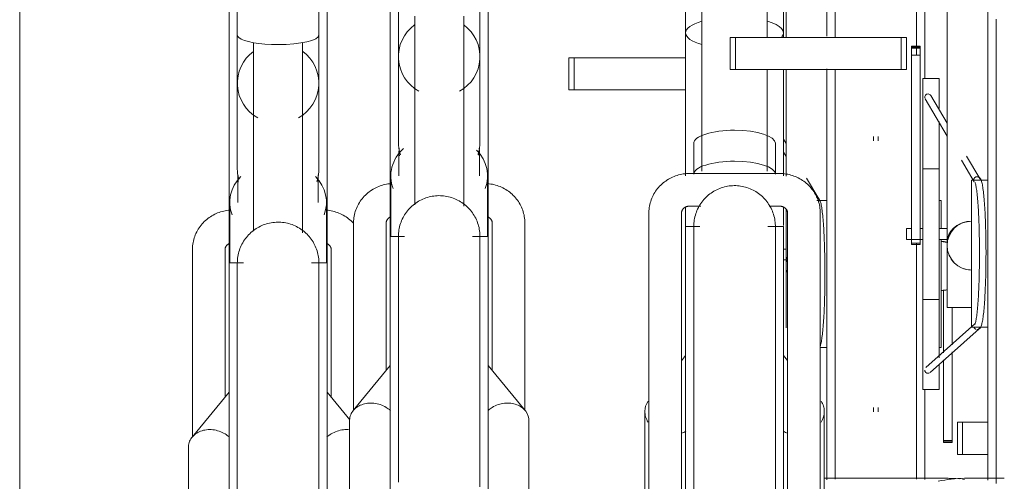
# Model space of a CAD drawing. Extents: x 50445 to 145605, y -10968 to 41989.
# Tile 170 of 256: x 91482 to 92086, y -128 to 155. Entities that reach past the tile are written whole.
import ezdxf

# ---------------------------------------------------------------- set-up
doc = ezdxf.new("R2010")
doc.units = 0
doc.header["$LTSCALE"] = 414.30304
doc.header["$MEASUREMENT"] = 0
doc.layers.add('A-EQPM', color=6, linetype='CONTINUOUS', lineweight=18)
doc.layers.add('A-GENM', color=6, linetype='CONTINUOUS', lineweight=18)

# ---------------------------------------------------------------- blocks, each defined once
blk = doc.blocks.new('42_KA leemstuc betonkolomafwerking - Type-V76-plotview doorsnede C C  -  1 op 100')
at = {"layer": 'A-GENM'}
blk.add_line((10302.73, -332.7), (10302.73, -1439.85), dxfattribs=at)
blk = doc.blocks.new('97_KA_gestapelde fietsenstalling 8 fietsen 1600x1900 - Type-V115-plotview doorsnede C C  -  1 op 100')
at = {"layer": 'A-EQPM'}
for p, q in [((10797.4, -522.03), (10797.4, -362.96)), ((10857.4, -362.96), (10857.4, -547.88)), ((10431.1, -450.21), (10431.1, -660.96)), ((10491.1, -660.96), (10491.1, -450.21)), ((10772.4, -476.2), (10772.4, -522.73)), ((10436.1, -501.83), (10436.1, -521.26)), ((10486.1, -521.26), (10486.1, -501.83)), ((10436.1, -521.26), (10436.1, -550.82)), ((10486.1, -550.82), (10486.1, -521.26)), ((10446.1, -525.94), (10446.1, -641.5)), ((10476.1, -642.41), (10476.1, -525.94)), ((10639.37, -535.23), (10642.59, -535.23)), ((10639.37, -554.93), (10639.37, -535.23)), ((10642.59, -535.23), (10710.83, -535.23)), ((10642.59, -554.93), (10642.59, -535.23)), ((10772.4, -542.43), (10772.4, -607.85)), ((10797.4, -667.77), (10797.4, -542.06)), ((10436.1, -550.82), (10436.1, -602.8)), ((10486.1, -602.8), (10486.1, -550.82)), ((10642.59, -554.93), (10639.37, -554.93)), ((10710.83, -554.93), (10642.59, -554.93)), ((10772.4, -587.84), (10770.83, -585.19)), ((10825.9, -583.4), (10825.9, -586.13)), ((10828.9, -586.03), (10828.9, -583.4)), ((10436.1, -595.29), (10436.1, -602.8)), ((10486.1, -602.8), (10486.1, -595.29)), ((10770.83, -593.04), (10772.4, -595.68)), ((10436.45, -608.69), (10436.45, -623.86)), ((10485.75, -623.86), (10485.75, -608.69)), ((10792.41, -621.62), (10784.9, -608.94)), ((10431.45, -623.86), (10431.45, -660.96)), ((10490.75, -661), (10490.75, -623.86)), ((10797.4, -622.77), (10791.2, -622.77)), ((10867.4, -622.77), (10866.13, -622.77)), ((10867.4, -622.77), (10867.4, -639.8)), ((10772.4, -628.16), (10772.4, -660.68)), ((10867.4, -646.39), (10867.4, -667.77)), ((10408.6, -652.68), (10408.6, -767.58)), ((10428.6, -743.11), (10428.6, -652.68)), ((10493.6, -652.68), (10493.6, -743.11)), ((10772.4, -652.42), (10770.83, -652.42)), ((10439.84, -660.96), (10431.1, -660.96)), ((10431.1, -816.31), (10431.1, -660.96)), ((10491.1, -660.96), (10481.47, -660.96)), ((10491.1, -660.96), (10491.1, -841.97)), ((10770.83, -659.12), (10772.4, -659.12)), ((10772.4, -700.77), (10772.4, -660.73)), ((10797.4, -793.75), (10797.4, -667.77)), ((10867.4, -667.77), (10867.4, -712.77)), ((10868.98, -715.91), (10868.98, -677.35)), ((10874.19, -688.22), (10874.19, -711.08)), ((10793.24, -712.77), (10797.4, -712.77)), ((10866.13, -712.77), (10867.4, -712.77)), ((10874.19, -715.32), (10874.19, -769.67)), ((10868.98, -769.67), (10868.98, -720.25)), ((10431.1, -740.04), (10408.46, -767.62)), ((10504.99, -756.95), (10491.1, -740.04)), ((10857.4, -738.77), (10857.4, -793.7)), ((10825.9, -749.41), (10825.9, -752.14)), ((10828.9, -752.14), (10828.9, -749.51)), ((10877.4, -758.5), (10880.62, -758.5)), ((10877.4, -758.5), (10877.4, -778.2)), ((10880.62, -758.5), (10896.13, -758.5)), ((10880.62, -778.2), (10880.62, -758.5)), ((10868.98, -770.98), (10868.98, -769.67)), ((10874.19, -769.67), (10868.98, -769.67)), ((10868.98, -770.21), (10874.19, -770.21)), ((10868.98, -770.68), (10868.98, -770.98)), ((10868.98, -770.98), (10874.19, -770.98)), ((10874.19, -769.67), (10874.19, -770.98)), ((10874.19, -770.98), (10874.19, -770.68)), ((10406.1, -774.2), (10406.1, -816.98)), ((10880.62, -778.2), (10877.4, -778.2)), ((10896.13, -778.2), (10880.62, -778.2)), ((10871.79, -792.88), (10795.83, -792.88)), ((10881.74, -793.58), (10880.47, -793.41))]:
    blk.add_line(p, q, dxfattribs=at)
at = {"layer": 'A-EQPM', "flags": 128}
for points in [[(10802.4, -503.08), (10802.4, -513.47), (10802.4, -522.73)], [(10852.4, -533.65), (10852.4, -527.02), (10852.4, -516.32), (10852.4, -505.86)], [(10802.4, -542.43), (10802.4, -546.05), (10802.4, -557.32), (10802.4, -568.77), (10802.4, -580.38), (10802.4, -592.12), (10802.4, -603.99), (10802.4, -615.96), (10802.4, -628.01), (10802.4, -640.13), (10802.4, -652.29), (10802.4, -664.48), (10802.4, -667.77)], [(10793.26, -712.08), (10793.44, -711.57), (10793.6, -711.03), (10793.75, -710.43), (10793.89, -709.78), (10794.03, -709.08), (10794.17, -708.31), (10794.3, -707.48), (10794.42, -706.6), (10794.55, -705.65), (10794.67, -704.65), (10794.78, -703.59), (10794.9, -702.48), (10795.01, -701.31), (10795.11, -700.08), (10795.21, -698.81), (10795.31, -697.49), (10795.4, -696.12), (10795.49, -694.71), (10795.57, -693.25), (10795.65, -691.75), (10795.73, -690.22), (10795.79, -688.65), (10795.86, -687.04), (10795.92, -685.41), (10795.97, -683.74), (10796.02, -682.05), (10796.06, -680.34), (10796.1, -678.61), (10796.13, -676.85), (10796.16, -675.09), (10796.18, -673.31), (10796.2, -671.52), (10796.21, -669.73), (10796.21, -667.93), (10796.21, -666.13), (10796.2, -664.34), (10796.19, -662.55), (10796.17, -660.76), (10796.15, -658.99), (10796.12, -657.23), (10796.08, -655.49), (10796.04, -653.76), (10796, -652.06), (10795.95, -650.38), (10795.89, -648.73), (10795.83, -647.11), (10795.76, -645.52), (10795.69, -643.96), (10795.62, -642.45), (10795.53, -640.97), (10795.45, -639.53), (10795.36, -638.14), (10795.26, -636.79), (10795.17, -635.49), (10795.06, -634.24), (10794.96, -633.04), (10794.85, -631.9), (10794.73, -630.81), (10794.61, -629.78), (10794.49, -628.8), (10794.37, -627.88), (10794.24, -627.02), (10794.1, -626.22), (10793.97, -625.48), (10793.83, -624.8), (10793.68, -624.18), (10793.52, -623.61), (10793.36, -623.08), (10793.17, -622.6), (10792.94, -622.13), (10792.64, -621.66), (10792.15, -621.16), (10791.3, -620.73), (10790.78, -620.65)], [(10430.67, -628.66), (10429.7, -628.79), (10428.74, -628.96), (10427.78, -629.16), (10426.83, -629.4), (10425.89, -629.67), (10424.96, -629.98), (10424.05, -630.33), (10423.15, -630.71), (10422.26, -631.13), (10421.39, -631.58), (10420.53, -632.06), (10419.7, -632.58), (10418.89, -633.12), (10418.1, -633.71), (10417.33, -634.32), (10416.58, -634.96), (10415.87, -635.63), (10415.17, -636.33), (10414.51, -637.06), (10413.88, -637.81), (10413.28, -638.59), (10412.71, -639.4), (10412.17, -640.22), (10411.67, -641.07), (10411.2, -641.94), (10410.77, -642.83), (10410.37, -643.74), (10410.02, -644.66), (10409.7, -645.59), (10409.42, -646.54), (10409.18, -647.5), (10408.98, -648.47), (10408.83, -649.45), (10408.71, -650.43), (10408.64, -651.42), (10408.6, -652.41), (10408.6, -652.68)], [(10507.21, -636.53), (10506.53, -635.82), (10505.82, -635.14), (10505.08, -634.49), (10504.32, -633.87), (10503.53, -633.28), (10502.72, -632.72), (10501.9, -632.2), (10501.05, -631.7), (10500.18, -631.24), (10499.3, -630.82), (10498.4, -630.43), (10497.49, -630.07), (10496.56, -629.75), (10495.63, -629.47), (10494.68, -629.22), (10493.72, -629.01), (10492.76, -628.83), (10491.79, -628.69), (10490.82, -628.59)], [(10436.1, -660.96), (10436.12, -659.96), (10436.18, -658.96), (10436.28, -657.97), (10436.42, -656.98), (10436.6, -655.99), (10436.82, -655.02), (10437.08, -654.05), (10437.37, -653.1), (10437.7, -652.15), (10438.08, -651.23), (10438.48, -650.31), (10438.93, -649.42), (10439.41, -648.54), (10439.92, -647.68), (10440.47, -646.85), (10441.05, -646.03), (10441.66, -645.24), (10442.31, -644.48), (10442.98, -643.74), (10443.68, -643.03), (10444.42, -642.35), (10445.17, -641.69), (10445.96, -641.07), (10446.76, -640.48), (10447.59, -639.92), (10448.45, -639.4), (10449.32, -638.91), (10450.21, -638.46), (10451.12, -638.04), (10452.04, -637.66), (10452.98, -637.32), (10453.93, -637.01), (10454.9, -636.74), (10455.87, -636.51), (10456.85, -636.33), (10457.84, -636.17), (10458.83, -636.06), (10459.83, -635.99), (10460.83, -635.96), (10461.83, -635.97), (10462.83, -636.02), (10463.83, -636.11), (10464.82, -636.24), (10465.8, -636.41), (10466.78, -636.62), (10467.75, -636.86), (10468.71, -637.15), (10469.66, -637.47), (10470.59, -637.83), (10471.51, -638.23), (10472.41, -638.66), (10473.29, -639.13), (10474.15, -639.64), (10474.99, -640.18), (10475.81, -640.75), (10476.61, -641.35), (10477.38, -641.99), (10478.13, -642.66), (10478.85, -643.35), (10479.54, -644.07), (10480.2, -644.83), (10480.83, -645.6), (10481.43, -646.4), (10481.99, -647.23), (10482.52, -648.07), (10483.02, -648.94), (10483.49, -649.83), (10483.91, -650.73), (10484.3, -651.65), (10484.66, -652.59), (10484.97, -653.54), (10485.25, -654.5), (10485.49, -655.47), (10485.69, -656.45), (10485.85, -657.43), (10485.97, -658.43), (10486.05, -659.42), (10486.1, -660.42), (10486.1, -660.96)], [(10428.6, -652.68), (10428.6, -652.53), (10428.61, -652.39), (10428.63, -652.25), (10428.65, -652.1), (10428.68, -651.96), (10428.71, -651.81), (10428.75, -651.67), (10428.8, -651.52), (10428.85, -651.38), (10428.91, -651.24), (10428.98, -651.09), (10429.06, -650.95), (10429.14, -650.81), (10429.23, -650.67), (10429.32, -650.53), (10429.43, -650.39), (10429.54, -650.26), (10429.66, -650.13), (10429.78, -650), (10429.91, -649.87), (10430.06, -649.75), (10430.2, -649.63), (10430.36, -649.51), (10430.52, -649.4), (10430.69, -649.29), (10430.86, -649.19), (10431.04, -649.09)], [(10491.11, -649.07), (10491.29, -649.16), (10491.47, -649.26), (10491.64, -649.37), (10491.8, -649.48), (10491.96, -649.59), (10492.11, -649.71), (10492.25, -649.84), (10492.39, -649.96), (10492.51, -650.09), (10492.63, -650.22), (10492.75, -650.36), (10492.85, -650.49), (10492.95, -650.63), (10493.04, -650.77), (10493.13, -650.91), (10493.2, -651.06), (10493.27, -651.2), (10493.33, -651.34), (10493.39, -651.49), (10493.44, -651.63), (10493.48, -651.77), (10493.52, -651.92), (10493.55, -652.06), (10493.57, -652.21), (10493.59, -652.35), (10493.6, -652.49), (10493.6, -652.64), (10493.6, -652.68)], [(10852.4, -667.77), (10852.4, -655.58), (10852.4, -648.87)], [(10436.1, -667.71), (10436.1, -665.4), (10436.1, -663.56), (10436.1, -662.22), (10436.1, -661.35), (10436.1, -660.98), (10436.1, -660.96)], [(10436.1, -660.96), (10436.1, -661.21), (10436.1, -661.94), (10436.1, -663.15), (10436.1, -664.85), (10436.1, -667.04), (10436.1, -669.7), (10436.1, -672.83), (10436.1, -676.43), (10436.1, -680.5), (10436.1, -685.02), (10436.1, -689.99), (10436.1, -695.41), (10436.1, -701.25), (10436.1, -707.52), (10436.1, -714.2), (10436.1, -721.28), (10436.1, -728.76), (10436.1, -736.61), (10436.1, -744.83), (10436.1, -753.41), (10436.1, -762.32), (10436.1, -771.56), (10436.1, -781.11), (10436.1, -790.96), (10436.1, -801.08)], [(10436.1, -661.35), (10436.1, -660.98), (10436.1, -660.96)], [(10486.1, -803.86), (10486.1, -793.66), (10486.1, -783.74), (10486.1, -774.11), (10486.1, -764.78), (10486.1, -755.78), (10486.1, -747.11), (10486.1, -738.8), (10486.1, -730.84), (10486.1, -723.26), (10486.1, -716.07), (10486.1, -709.28), (10486.1, -702.9), (10486.1, -696.94), (10486.1, -691.41), (10486.1, -686.32), (10486.1, -681.68), (10486.1, -677.49), (10486.1, -673.76), (10486.1, -670.5), (10486.1, -667.71), (10486.1, -665.4), (10486.1, -663.56), (10486.1, -662.22), (10486.1, -661.35), (10486.1, -660.98), (10486.1, -660.96)], [(10486.1, -660.96), (10486.1, -661.21), (10486.1, -661.94), (10486.1, -663.15), (10486.1, -664.85), (10486.1, -667.04)], [(10486.1, -661.35), (10486.1, -660.98), (10486.1, -660.96)], [(10802.4, -667.77), (10802.4, -679.96), (10802.4, -692.13), (10802.4, -704.26), (10802.4, -716.33), (10802.4, -728.32), (10802.4, -740.22), (10802.4, -752), (10802.4, -763.65), (10802.4, -775.14), (10802.4, -786.47), (10802.4, -793.39)], [(10852.4, -793.32), (10852.4, -789.49), (10852.4, -778.22), (10852.4, -766.77), (10852.4, -755.16), (10852.4, -743.41), (10852.4, -731.55), (10852.4, -719.58), (10852.4, -707.52), (10852.4, -695.41), (10852.4, -683.25), (10852.4, -671.06), (10852.4, -667.77)], [(10878.45, -793.19), (10876.42, -793.03), (10874.38, -792.93), (10872.34, -792.89), (10871.79, -792.88)]]:
    blk.add_lwpolyline(points, dxfattribs=at)
at = {"layer": 'A-EQPM'}
for centre, start, end in [((10867.4, -662.77), 75.60344, 90), ((10787.4, -662.77), 165, 180), ((10787.4, -662.77), 180, 195), ((10867.4, -662.77), 270, 284.39656)]:
    blk.add_arc(centre, 15, start, end, dxfattribs=at)
for centre, major_axis, ratio, start_param, end_param in [((10461.1, -521.26), (25, 0), 0.237436, 3.141593, 3.403392), ((10461.1, -521.26), (25, 0), 0.237436, 3.412537, 4.712389), ((10461.1, -521.26), (25, 0), 0.237436, 4.712389, 6.283185), ((10461.1, -550.82), (25, 0), 0.978148, 2.220803, 4.18879), ((10461.1, -550.82), (25, 0), 0.978148, 5.235988, 7.20753), ((10461.1, -623.86), (29.65, 0), 0.838671, 2.452801, 3.455752), ((10461.1, -608.69), (24.65, 0), 0.838671, 3.05396, 3.278335), ((10461.1, -623.86), (29.65, 0), 0.838671, 5.969026, 6.971977), ((10461.1, -608.69), (24.65, 0), 0.838671, 6.146443, 6.370818), ((10867.4, -660.68), (15, 0), 0.848048, 1.319529, 1.488304), ((10787.4, -660.68), (15, 0), 0.848048, 2.879793, 3.141593)]:
    blk.add_ellipse(centre, major_axis=major_axis, ratio=ratio, start_param=start_param, end_param=end_param, dxfattribs=at)
for points, knots in [([(10437.01, -609.91), (10436.99, -609.83), (10436.69, -608.63), (10436.24, -606.28), (10436.1, -603.96), (10436.1, -602.8)], [0.41375561, 0.41375561, 0.41375561, 0.41375561, 0.41666667, 0.45833333, 0.5, 0.5, 0.5, 0.5]), ([(10486.1, -602.8), (10486.1, -603.96), (10485.96, -606.28), (10485.45, -609), (10485.02, -610.55), (10484.89, -610.98)], [0.5, 0.5, 0.5, 0.5, 0.54166667, 0.58333333, 0.59966448, 0.59966448, 0.59966448, 0.59966448]), ([(10790.78, -620.65), (10790.99, -620.66), (10791.42, -620.74), (10792.01, -621.08), (10792.46, -621.63), (10792.7, -622.29), (10792.7, -622.76), (10792.66, -622.99)], [0.0114969, 0.0114969, 0.0114969, 0.0114969, 0.1111111, 0.2222222, 0.3333333, 0.4444444, 0.5555556, 0.5555556, 0.5555556, 0.5555556]), ([(10431.15, -767.53), (10430.37, -766.84), (10428.45, -765.44), (10425.03, -763.86), (10421.1, -762.99), (10417.17, -763), (10413.52, -763.88), (10410.37, -765.58), (10407.96, -767.98), (10406.45, -770.91), (10406.1, -773.09), (10406.1, -774.2)], [0.2662718, 0.2662718, 0.2662718, 0.2662718, 0.3333333, 0.4166667, 0.5, 0.5833333, 0.6666667, 0.75, 0.8333333, 0.9166667, 1, 1, 1, 1]), ([(10504.83, -763.13), (10503.61, -763), (10501.05, -763), (10497.17, -763.86), (10493.76, -765.44), (10491.82, -766.84), (10491.04, -767.52)], [0.4200191, 0.4200191, 0.4200191, 0.4200191, 0.5, 0.5833333, 0.6666667, 0.7337282, 0.7337282, 0.7337282, 0.7337282])]:
    blk.add_open_spline(points, degree=3, knots=knots, dxfattribs=at)
blk.add_open_spline([(10867.4, -677.77), (10868.66, -677.77), (10869.92, -677.61), (10871.13, -677.3)], degree=3, dxfattribs=at)
blk = doc.blocks.new('97_KA_gestapelde fietsenstalling 16 fietsen 1600x2900 - Type-8054703-plotview doorsnede C C  -  1 op 100')
at = {"layer": 'A-EQPM'}
for p, q in [((10720.83, -351.74), (10720.83, -604.74)), ((10760.83, -522.73), (10760.83, -351.74)), ((10896.13, -655.27), (10896.13, -350.46)), ((10710.83, -358.24), (10710.83, -520.01)), ((10770.83, -520.01), (10770.83, -358.24)), ((10529.83, -433.96), (10529.83, -644.71)), ((10589.83, -644.71), (10589.83, -433.96)), ((10871.13, -463.7), (10871.13, -648.18)), ((10534.83, -505.01), (10534.83, -534.57)), ((10584.83, -534.57), (10584.83, -505.01)), ((10544.83, -509.69), (10544.83, -625.25)), ((10574.83, -626.16), (10574.83, -509.69)), ((10710.83, -520.01), (10710.83, -607.57)), ((10738.1, -522.73), (10741.32, -522.73)), ((10738.1, -542.43), (10738.1, -522.73)), ((10741.32, -522.73), (10842.92, -522.73)), ((10741.32, -542.43), (10741.32, -522.73)), ((10770.83, -522.73), (10770.83, -520.01)), ((10842.92, -522.73), (10846.13, -522.73)), ((10842.92, -542.43), (10842.92, -522.73)), ((10846.13, -522.73), (10846.13, -542.43)), ((10854.56, -528.06), (10849.34, -528.06)), ((10849.34, -528.36), (10849.34, -528.06)), ((10849.34, -528.06), (10849.34, -529.37)), ((10849.34, -528.83), (10849.34, -528.36)), ((10849.34, -529.63), (10849.34, -528.83)), ((10854.56, -528.83), (10849.34, -528.83)), ((10849.34, -529.37), (10854.56, -529.37)), ((10849.34, -533.65), (10849.34, -529.63)), ((10854.56, -529.37), (10854.56, -528.06)), ((10854.56, -528.06), (10854.56, -528.36)), ((10854.56, -528.36), (10854.56, -528.83)), ((10854.56, -528.83), (10854.56, -529.63)), ((10854.56, -529.63), (10854.56, -533.65)), ((10534.83, -534.57), (10534.83, -586.55)), ((10584.83, -586.55), (10584.83, -534.57)), ((10849.34, -648.87), (10849.34, -533.65)), ((10854.56, -533.65), (10849.34, -533.65)), ((10854.56, -533.65), (10854.56, -648.87)), ((10741.32, -542.43), (10738.1, -542.43)), ((10842.92, -542.43), (10741.32, -542.43)), ((10760.83, -604.74), (10760.83, -542.43)), ((10770.83, -607.57), (10770.83, -542.43)), ((10846.13, -542.43), (10842.92, -542.43)), ((10866.13, -548.02), (10856.13, -548.02)), ((10856.13, -643.27), (10856.13, -548.02)), ((10866.13, -548.02), (10866.13, -566.4)), ((10857.65, -560.42), (10871.13, -583.18)), ((10871.13, -575.34), (10861.09, -558.38)), ((10534.83, -579.04), (10534.83, -586.55)), ((10584.83, -586.55), (10584.83, -579.04)), ((10866.13, -574.36), (10866.13, -643.27)), ((10715.83, -587.65), (10715.83, -606.59)), ((10765.83, -606.59), (10765.83, -587.65)), ((10535.18, -592.44), (10535.18, -607.61)), ((10584.48, -607.61), (10584.48, -592.44)), ((10891.14, -609.12), (10883.03, -595.43)), ((10866.13, -603.27), (10856.13, -603.27)), ((10879.84, -597.89), (10887.71, -611.17)), ((10530.18, -607.61), (10530.18, -644.71)), ((10589.48, -644.75), (10589.48, -607.61)), ((10768.33, -606.1), (10713.33, -606.1)), ((10896.13, -610.27), (10886.13, -610.27)), ((10886.13, -655.27), (10886.13, -610.27)), ((10710.83, -626.54), (10710.83, -638.57)), ((10713.33, -626.1), (10720.12, -626.1)), ((10762.12, -626.1), (10768.33, -626.1)), ((10770.83, -638.01), (10770.83, -626.54)), ((10688.33, -630.29), (10688.33, -937.45)), ((10708.33, -899.91), (10708.33, -630.29)), ((10773.33, -630.29), (10773.33, -899.91)), ((10793.33, -937.45), (10793.33, -630.29)), ((10507.33, -636.43), (10507.33, -751.33)), ((10527.33, -726.86), (10527.33, -636.43)), ((10592.33, -636.43), (10592.33, -726.86)), ((10612.33, -751.33), (10612.33, -636.43)), ((10719.49, -638.57), (10710.83, -638.57)), ((10710.83, -943.38), (10710.83, -638.57)), ((10770.83, -638.57), (10761.3, -638.57)), ((10770.83, -638.57), (10770.83, -943.38)), ((10538.57, -644.71), (10529.83, -644.71)), ((10529.83, -949.52), (10529.83, -644.71)), ((10589.83, -644.71), (10580.2, -644.71)), ((10589.83, -644.71), (10589.83, -949.52)), ((10849.34, -639.92), (10846.13, -639.92)), ((10846.13, -643.27), (10846.13, -639.92)), ((10846.13, -646.62), (10846.13, -643.27)), ((10856.13, -639.92), (10854.56, -639.92)), ((10856.13, -738.52), (10856.13, -643.27)), ((10871.13, -639.92), (10866.13, -639.92)), ((10866.13, -643.27), (10866.13, -719.05)), ((10846.13, -646.62), (10856.13, -646.62)), ((10849.34, -648.86), (10849.34, -649.65)), ((10849.34, -649.65), (10849.34, -648.87)), ((10854.56, -648.87), (10849.34, -648.87)), ((10849.34, -649.65), (10854.56, -649.65)), ((10854.56, -649.65), (10854.56, -648.86)), ((10854.56, -648.87), (10854.56, -649.65)), ((10866.13, -646.62), (10871.13, -646.62)), ((10871.13, -688.27), (10871.13, -648.23)), ((10886.13, -700.27), (10886.13, -655.27)), ((10896.13, -794.03), (10896.13, -655.27)), ((10856.13, -683.27), (10866.13, -683.27)), ((10871.13, -688.27), (10886.13, -688.27)), ((10888.1, -698.25), (10858.04, -725.04)), ((10860.7, -728.03), (10890.74, -701.25)), ((10886.13, -700.27), (10896.13, -700.27)), ((10710.83, -717.65), (10708.23, -720.81)), ((10773.33, -720.69), (10770.83, -717.65)), ((10529.83, -723.79), (10507.18, -751.37)), ((10612.47, -751.37), (10589.83, -723.79)), ((10866.13, -723.23), (10866.13, -738.52)), ((10856.13, -738.52), (10866.13, -738.52)), ((10685.83, -751.81), (10685.83, -936.29)), ((10795.83, -863.63), (10795.83, -751.81)), ((10504.83, -757.95), (10504.83, -942.43)), ((10614.83, -942.43), (10614.83, -757.95)), ((10906.15, -792.88), (10881.74, -792.88))]:
    blk.add_line(p, q, dxfattribs=at)
at = {"layer": 'A-EQPM', "flags": 128}
for points in [[(10901.13, -511.6), (10901.13, -522.47), (10901.13, -533.55), (10901.13, -544.82), (10901.13, -556.27), (10901.13, -567.88), (10901.13, -579.62), (10901.13, -591.49), (10901.13, -603.46), (10901.13, -615.51), (10901.13, -627.63), (10901.13, -639.79), (10901.13, -651.98), (10901.13, -655.27)], [(10713.33, -606.1), (10712.36, -606.12), (10711.38, -606.18), (10710.41, -606.27), (10709.44, -606.4), (10708.47, -606.57), (10707.51, -606.77), (10706.57, -607.01), (10705.63, -607.28), (10704.7, -607.59), (10703.78, -607.94), (10702.88, -608.32), (10701.99, -608.73), (10701.12, -609.18), (10700.27, -609.67), (10699.43, -610.18), (10698.62, -610.73), (10697.83, -611.31), (10697.06, -611.93), (10696.32, -612.57), (10695.6, -613.24), (10694.91, -613.94), (10694.24, -614.67), (10693.61, -615.42), (10693.01, -616.2), (10692.44, -617.01), (10691.9, -617.83), (10691.4, -618.68), (10690.93, -619.55), (10690.5, -620.44), (10690.1, -621.34), (10689.75, -622.27), (10689.43, -623.2), (10689.15, -624.15), (10688.91, -625.11), (10688.71, -626.08), (10688.56, -627.06), (10688.44, -628.04), (10688.37, -629.03), (10688.34, -630.02), (10688.33, -630.29)], [(10793.33, -630.29), (10793.31, -629.3), (10793.25, -628.31), (10793.15, -627.32), (10793, -626.34), (10792.81, -625.37), (10792.59, -624.41), (10792.32, -623.46), (10792.01, -622.52), (10791.66, -621.59), (10791.28, -620.68), (10790.86, -619.79), (10790.4, -618.91), (10789.91, -618.06), (10789.38, -617.23), (10788.82, -616.42), (10788.22, -615.63), (10787.6, -614.87), (10786.94, -614.13), (10786.26, -613.43), (10785.55, -612.75), (10784.81, -612.1), (10784.05, -611.48), (10783.26, -610.89), (10782.46, -610.33), (10781.63, -609.8), (10780.78, -609.31), (10779.91, -608.85), (10779.03, -608.43), (10778.13, -608.04), (10777.22, -607.68), (10776.29, -607.36), (10775.36, -607.08), (10774.41, -606.83), (10773.46, -606.62), (10772.49, -606.44), (10771.52, -606.3), (10770.55, -606.2), (10769.58, -606.13), (10768.6, -606.11), (10768.33, -606.1)], [(10889.42, -701.75), (10890.47, -701.49), (10891.13, -701), (10891.52, -700.52), (10891.78, -700.05), (10891.99, -699.58), (10892.16, -699.07), (10892.32, -698.53), (10892.47, -697.93), (10892.62, -697.28), (10892.76, -696.58), (10892.89, -695.81), (10893.02, -694.98), (10893.15, -694.1), (10893.27, -693.15), (10893.39, -692.15), (10893.51, -691.09), (10893.62, -689.98), (10893.73, -688.81), (10893.84, -687.58), (10893.94, -686.31), (10894.03, -684.99), (10894.13, -683.62), (10894.22, -682.21), (10894.3, -680.75), (10894.38, -679.25), (10894.45, -677.72), (10894.52, -676.15), (10894.58, -674.54), (10894.64, -672.91), (10894.7, -671.24), (10894.75, -669.55), (10894.79, -667.84), (10894.83, -666.11), (10894.86, -664.35), (10894.89, -662.59), (10894.91, -660.81), (10894.92, -659.02), (10894.93, -657.23), (10894.94, -655.43), (10894.94, -653.63), (10894.93, -651.84), (10894.92, -650.05), (10894.9, -648.26), (10894.87, -646.49), (10894.84, -644.73), (10894.81, -642.99), (10894.77, -641.26), (10894.72, -639.56), (10894.67, -637.88), (10894.62, -636.23), (10894.56, -634.61), (10894.49, -633.02), (10894.42, -631.46), (10894.34, -629.95), (10894.26, -628.47), (10894.18, -627.03), (10894.09, -625.64), (10893.99, -624.29), (10893.89, -622.99), (10893.79, -621.74), (10893.68, -620.54), (10893.57, -619.4), (10893.46, -618.31), (10893.34, -617.28), (10893.22, -616.3), (10893.09, -615.38), (10892.96, -614.52), (10892.83, -613.72), (10892.69, -612.98), (10892.55, -612.3), (10892.41, -611.68), (10892.25, -611.11), (10892.08, -610.58), (10891.9, -610.1), (10891.67, -609.63), (10891.36, -609.16), (10890.87, -608.66), (10890.03, -608.23), (10889.5, -608.15)], [(10529.4, -612.41), (10528.43, -612.54), (10527.47, -612.71), (10526.51, -612.91), (10525.56, -613.15), (10524.62, -613.42), (10523.69, -613.73), (10522.77, -614.08), (10521.87, -614.46), (10520.98, -614.88), (10520.11, -615.33), (10519.26, -615.81), (10518.43, -616.33), (10517.61, -616.87), (10516.82, -617.46), (10516.05, -618.07), (10515.31, -618.71), (10514.59, -619.38), (10513.9, -620.08), (10513.24, -620.81), (10512.61, -621.56), (10512, -622.34), (10511.43, -623.15), (10510.9, -623.97), (10510.39, -624.82), (10509.92, -625.69), (10509.49, -626.58), (10509.1, -627.49), (10508.74, -628.41), (10508.42, -629.34), (10508.15, -630.29), (10507.91, -631.25), (10507.71, -632.22), (10507.55, -633.2), (10507.44, -634.18), (10507.36, -635.17), (10507.33, -636.16), (10507.33, -636.43)], [(10612.33, -636.43), (10612.31, -635.44), (10612.24, -634.45), (10612.14, -633.46), (10611.99, -632.49), (10611.81, -631.51), (10611.58, -630.55), (10611.31, -629.6), (10611, -628.66), (10610.66, -627.73), (10610.27, -626.82), (10609.85, -625.93), (10609.39, -625.06), (10608.9, -624.2), (10608.37, -623.37), (10607.81, -622.56), (10607.22, -621.77), (10606.59, -621.01), (10605.94, -620.28), (10605.25, -619.57), (10604.54, -618.89), (10603.81, -618.24), (10603.04, -617.62), (10602.26, -617.03), (10601.45, -616.47), (10600.62, -615.95), (10599.77, -615.45), (10598.91, -614.99), (10598.02, -614.57), (10597.13, -614.18), (10596.21, -613.82), (10595.29, -613.5), (10594.35, -613.22), (10593.4, -612.97), (10592.45, -612.76), (10591.49, -612.58), (10590.52, -612.44), (10589.55, -612.34)], [(10715.83, -638.57), (10715.85, -637.57), (10715.91, -636.57), (10716.01, -635.58), (10716.15, -634.59), (10716.33, -633.6), (10716.55, -632.63), (10716.81, -631.66), (10717.1, -630.71), (10717.44, -629.76), (10717.81, -628.84), (10718.22, -627.92), (10718.66, -627.03), (10719.14, -626.15), (10719.65, -625.29), (10720.2, -624.45), (10720.78, -623.64), (10721.39, -622.85), (10722.04, -622.09), (10722.71, -621.35), (10723.42, -620.64), (10724.15, -619.95), (10724.91, -619.3), (10725.69, -618.68), (10726.5, -618.09), (10727.33, -617.53), (10728.18, -617.01), (10729.05, -616.52), (10729.94, -616.07), (10730.85, -615.65), (10731.78, -615.27), (10732.71, -614.93), (10733.67, -614.62), (10734.63, -614.35), (10735.6, -614.12), (10736.58, -613.93), (10737.57, -613.78), (10738.57, -613.67), (10739.56, -613.6), (10740.56, -613.57), (10741.56, -613.58), (10742.56, -613.63), (10743.56, -613.72), (10744.55, -613.85), (10745.54, -614.02), (10746.51, -614.22), (10747.48, -614.47), (10748.44, -614.76), (10749.39, -615.08), (10750.32, -615.44), (10751.24, -615.84), (10752.14, -616.27), (10753.02, -616.74), (10753.88, -617.25), (10754.73, -617.79), (10755.55, -618.36), (10756.34, -618.96), (10757.11, -619.6), (10757.86, -620.26), (10758.58, -620.96), (10759.27, -621.68), (10759.93, -622.43), (10760.56, -623.21), (10761.16, -624.01), (10761.72, -624.84), (10762.26, -625.68), (10762.75, -626.55), (10763.22, -627.44), (10763.65, -628.34), (10764.04, -629.26), (10764.39, -630.2), (10764.71, -631.14), (10764.98, -632.1), (10765.22, -633.08), (10765.42, -634.06), (10765.58, -635.04), (10765.71, -636.04), (10765.79, -637.03), (10765.83, -638.03), (10765.83, -638.57)], [(10888.16, -611.55), (10888.2, -611.63), (10888.28, -611.83), (10888.38, -612.13), (10888.5, -612.53), (10888.61, -613.02), (10888.74, -613.59), (10888.86, -614.23), (10888.98, -614.94), (10889.1, -615.73), (10889.22, -616.58), (10889.34, -617.49), (10889.45, -618.47), (10889.56, -619.51), (10889.67, -620.61), (10889.78, -621.76), (10889.88, -622.97), (10889.98, -624.23), (10890.07, -625.54), (10890.16, -626.9), (10890.24, -628.31), (10890.33, -629.76), (10890.4, -631.25), (10890.47, -632.78), (10890.54, -634.34), (10890.6, -635.94), (10890.66, -637.57), (10890.71, -639.22), (10890.76, -640.91), (10890.8, -642.61), (10890.84, -644.34), (10890.87, -646.08), (10890.89, -647.84), (10890.91, -649.6), (10890.93, -651.38), (10890.93, -653.16), (10890.94, -654.95), (10890.93, -656.73), (10890.93, -658.51), (10890.91, -660.29), (10890.89, -662.06), (10890.87, -663.82), (10890.84, -665.56), (10890.8, -667.28), (10890.76, -668.99), (10890.71, -670.67), (10890.66, -672.33), (10890.6, -673.96), (10890.54, -675.55), (10890.47, -677.12), (10890.4, -678.65), (10890.33, -680.14), (10890.24, -681.59), (10890.16, -682.99), (10890.07, -684.35), (10889.98, -685.66), (10889.88, -686.92), (10889.78, -688.13), (10889.67, -689.29), (10889.56, -690.39), (10889.45, -691.42), (10889.34, -692.4), (10889.22, -693.32), (10889.1, -694.17), (10888.98, -694.95), (10888.86, -695.67), (10888.74, -696.31), (10888.61, -696.87), (10888.5, -697.36), (10888.38, -697.76), (10888.28, -698.07), (10888.2, -698.27), (10888.16, -698.34)], [(10534.83, -644.71), (10534.85, -643.71), (10534.91, -642.71), (10535.01, -641.72), (10535.15, -640.73), (10535.33, -639.74), (10535.54, -638.77), (10535.8, -637.8), (10536.1, -636.85), (10536.43, -635.9), (10536.8, -634.98), (10537.21, -634.06), (10537.65, -633.17), (10538.13, -632.29), (10538.65, -631.43), (10539.19, -630.6), (10539.78, -629.78), (10540.39, -628.99), (10541.03, -628.23), (10541.71, -627.49), (10542.41, -626.78), (10543.14, -626.1), (10543.9, -625.44), (10544.68, -624.82), (10545.49, -624.23), (10546.32, -623.67), (10547.17, -623.15), (10548.04, -622.66), (10548.94, -622.21), (10549.84, -621.79), (10550.77, -621.41), (10551.71, -621.07), (10552.66, -620.76), (10553.62, -620.49), (10554.6, -620.26), (10555.58, -620.08), (10556.57, -619.92), (10557.56, -619.81), (10558.56, -619.74), (10559.56, -619.71), (10560.56, -619.72), (10561.56, -619.77), (10562.55, -619.86), (10563.54, -619.99), (10564.53, -620.16), (10565.51, -620.37), (10566.48, -620.61), (10567.44, -620.9), (10568.38, -621.22), (10569.31, -621.58), (10570.23, -621.98), (10571.13, -622.41), (10572.01, -622.88), (10572.88, -623.39), (10573.72, -623.93), (10574.54, -624.5), (10575.34, -625.1), (10576.11, -625.74), (10576.85, -626.41), (10577.57, -627.1), (10578.26, -627.82), (10578.92, -628.58), (10579.55, -629.35), (10580.15, -630.15), (10580.72, -630.98), (10581.25, -631.82), (10581.75, -632.69), (10582.21, -633.58), (10582.64, -634.48), (10583.03, -635.4), (10583.38, -636.34), (10583.7, -637.29), (10583.98, -638.25), (10584.22, -639.22), (10584.42, -640.2), (10584.58, -641.18), (10584.7, -642.18), (10584.78, -643.17), (10584.82, -644.17), (10584.83, -644.71)], [(10708.33, -630.29), (10708.34, -630.14), (10708.35, -630), (10708.36, -629.85), (10708.38, -629.71), (10708.41, -629.57), (10708.45, -629.42), (10708.49, -629.28), (10708.53, -629.13), (10708.59, -628.99), (10708.65, -628.85), (10708.71, -628.7), (10708.79, -628.56), (10708.87, -628.42), (10708.96, -628.28), (10709.06, -628.14), (10709.16, -628), (10709.27, -627.87), (10709.39, -627.74), (10709.51, -627.61), (10709.65, -627.48), (10709.79, -627.35), (10709.94, -627.23), (10710.09, -627.12), (10710.25, -627.01), (10710.42, -626.9), (10710.59, -626.8), (10710.77, -626.7), (10710.96, -626.61), (10711.15, -626.53), (10711.35, -626.45), (10711.55, -626.38), (10711.76, -626.32), (10711.97, -626.27), (10712.18, -626.22), (10712.39, -626.18), (10712.61, -626.15), (10712.83, -626.13), (10713.05, -626.11), (10713.27, -626.1), (10713.33, -626.1)], [(10768.33, -626.1), (10768.56, -626.11), (10768.78, -626.12), (10769, -626.14), (10769.22, -626.17), (10769.43, -626.21), (10769.65, -626.25), (10769.86, -626.31), (10770.06, -626.37), (10770.27, -626.43), (10770.46, -626.51), (10770.66, -626.59), (10770.84, -626.68), (10771.03, -626.77), (10771.2, -626.87), (10771.37, -626.98), (10771.54, -627.09), (10771.69, -627.2), (10771.84, -627.32), (10771.98, -627.44), (10772.12, -627.57), (10772.25, -627.7), (10772.37, -627.83), (10772.48, -627.97), (10772.59, -628.1), (10772.68, -628.24), (10772.77, -628.38), (10772.86, -628.52), (10772.93, -628.66), (10773, -628.81), (10773.07, -628.95), (10773.12, -629.09), (10773.17, -629.24), (10773.21, -629.38), (10773.25, -629.53), (10773.28, -629.67), (10773.3, -629.82), (10773.32, -629.96), (10773.33, -630.1), (10773.33, -630.25), (10773.33, -630.29)], [(10527.33, -636.43), (10527.33, -636.28), (10527.34, -636.14), (10527.36, -636), (10527.38, -635.85), (10527.4, -635.71), (10527.44, -635.56), (10527.48, -635.42), (10527.53, -635.27), (10527.58, -635.13), (10527.64, -634.99), (10527.71, -634.84), (10527.78, -634.7), (10527.86, -634.56), (10527.95, -634.42), (10528.05, -634.28), (10528.15, -634.14), (10528.26, -634.01), (10528.38, -633.88), (10528.51, -633.75), (10528.64, -633.62), (10528.78, -633.5), (10528.93, -633.38), (10529.08, -633.26), (10529.24, -633.15), (10529.41, -633.04), (10529.59, -632.94), (10529.77, -632.84)], [(10589.84, -632.82), (10590.02, -632.91), (10590.2, -633.01), (10590.37, -633.12), (10590.53, -633.23), (10590.69, -633.34), (10590.84, -633.46), (10590.98, -633.59), (10591.11, -633.71), (10591.24, -633.84), (10591.36, -633.97), (10591.47, -634.11), (10591.58, -634.24), (10591.68, -634.38), (10591.77, -634.52), (10591.85, -634.66), (10591.93, -634.81), (10592, -634.95), (10592.06, -635.09), (10592.12, -635.24), (10592.16, -635.38), (10592.21, -635.52), (10592.24, -635.67), (10592.27, -635.81), (10592.3, -635.96), (10592.31, -636.1), (10592.32, -636.24), (10592.33, -636.39), (10592.33, -636.43)], [(10715.83, -638.96), (10715.83, -638.59), (10715.83, -638.57)], [(10715.83, -645.32), (10715.83, -643.01), (10715.83, -641.17), (10715.83, -639.83), (10715.83, -638.96), (10715.83, -638.59), (10715.83, -638.57)], [(10715.83, -638.57), (10715.83, -638.81), (10715.83, -639.55), (10715.83, -640.76), (10715.83, -642.46), (10715.83, -644.65), (10715.83, -647.31), (10715.83, -650.44), (10715.83, -654.04), (10715.83, -658.11), (10715.83, -662.63), (10715.83, -667.6), (10715.83, -673.02), (10715.83, -678.86), (10715.83, -685.13), (10715.83, -691.81), (10715.83, -698.89), (10715.83, -706.37), (10715.83, -714.22), (10715.83, -722.44), (10715.83, -731.02), (10715.83, -739.93), (10715.83, -749.17), (10715.83, -758.72), (10715.83, -768.56), (10715.83, -778.69), (10715.83, -789.08), (10715.83, -799.71)], [(10765.83, -638.96), (10765.83, -638.59), (10765.83, -638.57)], [(10765.83, -802.62), (10765.83, -791.93), (10765.83, -781.47), (10765.83, -771.27), (10765.83, -761.35), (10765.83, -751.72), (10765.83, -742.39), (10765.83, -733.39), (10765.83, -724.72), (10765.83, -716.41), (10765.83, -708.45), (10765.83, -700.87), (10765.83, -693.68), (10765.83, -686.89), (10765.83, -680.51), (10765.83, -674.55), (10765.83, -669.02), (10765.83, -663.93), (10765.83, -659.29), (10765.83, -655.1), (10765.83, -651.37), (10765.83, -648.11), (10765.83, -645.32), (10765.83, -643.01), (10765.83, -641.17), (10765.83, -639.83), (10765.83, -638.96), (10765.83, -638.59), (10765.83, -638.57)], [(10765.83, -638.57), (10765.83, -638.81), (10765.83, -639.55), (10765.83, -640.76), (10765.83, -642.46), (10765.83, -644.65), (10765.83, -645.87)], [(10534.83, -651.46), (10534.83, -649.15), (10534.83, -647.31), (10534.83, -645.97), (10534.83, -645.1), (10534.83, -644.73), (10534.83, -644.71)], [(10534.83, -644.71), (10534.83, -644.96), (10534.83, -645.69), (10534.83, -646.9), (10534.83, -648.6), (10534.83, -650.79), (10534.83, -653.45), (10534.83, -656.58), (10534.83, -660.18), (10534.83, -664.25), (10534.83, -668.77), (10534.83, -673.74), (10534.83, -679.16), (10534.83, -685), (10534.83, -691.27), (10534.83, -697.95), (10534.83, -705.03), (10534.83, -712.51), (10534.83, -720.36), (10534.83, -728.58), (10534.83, -737.16), (10534.83, -746.07), (10534.83, -755.31), (10534.83, -764.86), (10534.83, -774.71), (10534.83, -784.83), (10534.83, -795.22)], [(10534.83, -645.1), (10534.83, -644.73), (10534.83, -644.71)], [(10584.83, -798.07), (10584.83, -787.61), (10584.83, -777.41), (10584.83, -767.49), (10584.83, -757.86), (10584.83, -748.53), (10584.83, -739.53), (10584.83, -730.86), (10584.83, -722.55), (10584.83, -714.59), (10584.83, -707.01), (10584.83, -699.82), (10584.83, -693.03), (10584.83, -686.65), (10584.83, -680.69), (10584.83, -675.16), (10584.83, -670.07), (10584.83, -665.43), (10584.83, -661.24), (10584.83, -657.51), (10584.83, -654.25), (10584.83, -651.46), (10584.83, -649.15), (10584.83, -647.31), (10584.83, -645.97), (10584.83, -645.1), (10584.83, -644.73), (10584.83, -644.71)], [(10584.83, -644.71), (10584.83, -644.96), (10584.83, -645.69), (10584.83, -646.9), (10584.83, -648.6), (10584.83, -650.79)], [(10584.83, -645.1), (10584.83, -644.73), (10584.83, -644.71)], [(10901.13, -655.27), (10901.13, -667.46), (10901.13, -679.63), (10901.13, -691.76), (10901.13, -703.83), (10901.13, -715.82), (10901.13, -727.72), (10901.13, -739.5), (10901.13, -751.15), (10901.13, -762.64), (10901.13, -773.97), (10901.13, -785.1), (10901.13, -796.02)], [(10881.74, -792.88), (10879.7, -792.91), (10877.66, -793), (10875.63, -793.14), (10873.61, -793.35), (10871.6, -793.6), (10869.6, -793.92), (10867.63, -794.29), (10865.67, -794.72)]]:
    blk.add_lwpolyline(points, dxfattribs=at)
at = {"layer": 'A-EQPM'}
for start, end in [(90, 180), (180, 270)]:
    blk.add_arc((10886.13, -650.27), 15, start, end, dxfattribs=at)
for centre, major_axis, ratio, start_param, end_param in [((10740.83, -520.01), (30, 0), 0.320127, 2.305075, 3.98686), ((10740.83, -520.01), (30, 0), 0.320127, 6.021386, 7.119703), ((10559.83, -534.57), (25, 0), 0.978148, 2.220803, 4.18879), ((10559.83, -534.57), (25, 0), 0.978148, 5.235988, 7.20753), ((10859.37, -559.4), (1.72, 1.02), 0.988284, 1.030886, 2.863482), ((10859.37, -559.4), (1.72, 1.02), 0.988284, 6.266874, 7.314071), ((10740.83, -587.65), (25, 0), 0.320127, 1.570796, 3.141593), ((10740.83, -587.65), (25, 0), 0.320127, 0, 1.570796), ((10559.83, -607.61), (29.65, 0), 0.838671, 2.396492, 3.455752), ((10559.83, -592.44), (24.65, 0), 0.838671, 3.05396, 3.278335), ((10559.83, -592.44), (24.65, 0), 0.838671, 6.146443, 6.370818), ((10559.83, -607.61), (29.65, 0), 0.838671, 5.969026, 6.971977), ((10740.83, -606.59), (25, 0), 0.320127, 1.570796, 3.141593), ((10740.83, -606.59), (25, 0), 0.320127, 0, 1.570796), ((10886.13, -648.18), (15, 0), 0.848048, 1.653289, 3.141593), ((10889.42, -699.75), (0, 2), 0.996917, 1.832596, 2.879793), ((10889.42, -699.75), (0, 2), 0.996917, 3.665191, 4.45059), ((10859.37, -726.54), (-1.33, 1.49), 0.994489, 0.84558, 2.416376), ((10859.37, -726.54), (-1.33, 1.49), 0.994489, 2.416376, 2.939975), ((10859.37, -726.54), (-1.33, 1.49), 0.994489, 3.141593, 3.201774)]:
    blk.add_ellipse(centre, major_axis=major_axis, ratio=ratio, start_param=start_param, end_param=end_param, dxfattribs=at)
for points, knots in [([(10536.04, -594.73), (10535.91, -594.3), (10535.48, -592.75), (10534.97, -590.03), (10534.83, -587.71), (10534.83, -586.55)], [0.40033552, 0.40033552, 0.40033552, 0.40033552, 0.41666667, 0.45833333, 0.5, 0.5, 0.5, 0.5]), ([(10584.83, -586.55), (10584.83, -587.71), (10584.68, -590.03), (10584.17, -592.75), (10583.74, -594.3), (10583.61, -594.73)], [0.5, 0.5, 0.5, 0.5, 0.54166667, 0.58333333, 0.59966448, 0.59966448, 0.59966448, 0.59966448]), ([(10871.81, -654.73), (10872.14, -655.79), (10873.11, -658.02), (10874.6, -659.95), (10875.52, -660.88)], [0.0961025, 0.0961025, 0.0961025, 0.0961025, 0.1666667, 0.25, 0.25, 0.25, 0.25]), ([(10529.88, -751.28), (10529.09, -750.59), (10527.18, -749.19), (10523.75, -747.61), (10519.83, -746.74), (10515.9, -746.75), (10512.24, -747.63), (10509.1, -749.33), (10506.69, -751.73), (10505.17, -754.66), (10504.83, -756.84), (10504.83, -757.95)], [0.2662718, 0.2662718, 0.2662718, 0.2662718, 0.3333333, 0.4166667, 0.5, 0.5833333, 0.6666667, 0.75, 0.8333333, 0.9166667, 1, 1, 1, 1]), ([(10614.83, -757.95), (10614.83, -755.74), (10613.43, -751.45), (10608.64, -747.92), (10603.75, -746.75), (10599.83, -746.74), (10595.9, -747.61), (10592.48, -749.19), (10590.56, -750.59), (10589.78, -751.27)], [0, 0, 0, 0, 0.1666667, 0.3333333, 0.4166667, 0.5, 0.5833333, 0.6666667, 0.7337282, 0.7337282, 0.7337282, 0.7337282])]:
    blk.add_open_spline(points, degree=3, knots=knots, dxfattribs=at)
for points in [[(10887.46, -610.49), (10887.42, -610.26), (10887.42, -609.79), (10887.66, -609.13), (10888.12, -608.58), (10888.74, -608.23), (10889.2, -608.15), (10889.43, -608.15)], [(10889.43, -608.15), (10889.66, -608.15), (10890.13, -608.23), (10890.74, -608.58), (10891.19, -609.13), (10891.43, -609.79), (10891.43, -610.26), (10891.38, -610.49)], [(10880.39, -636.41), (10879.79, -636.66), (10879.2, -636.95), (10878.63, -637.28)], [(10878.63, -663.26), (10879.76, -663.91), (10882.2, -664.92), (10884.82, -665.27), (10886.13, -665.27)], [(10685.83, -751.81), (10685.83, -749.59), (10686.54, -747.45), (10687.84, -745.67)], [(10793.82, -745.67), (10794.48, -746.56), (10795.49, -748.52), (10795.83, -750.7), (10795.83, -751.81)], [(10687.84, -758.4), (10687.19, -757.36), (10686.18, -755.18), (10685.83, -752.92), (10685.83, -751.81)], [(10795.83, -751.81), (10795.83, -754.03), (10795.13, -756.33), (10793.82, -758.4)], [(10710.88, -764.02), (10710.1, -764.53), (10709.25, -764.96), (10708.33, -765.31)], [(10773.33, -765.31), (10772.42, -764.97), (10771.55, -764.54), (10770.78, -764.02)]]:
    blk.add_open_spline(points, degree=3, dxfattribs=at)

msp = doc.modelspace()

# ---------------------------------------------------------------- block references
at = {"layer": 'A-EQPM'}
for name in ['97_KA_gestapelde fietsenstalling 16 fietsen 1600x2900 - Type-8054703-plotview doorsnede C C  -  1 op 100', '97_KA_gestapelde fietsenstalling 8 fietsen 1600x1900 - Type-V115-plotview doorsnede C C  -  1 op 100']:
    msp.add_blockref(name, (81179.52, 667.18), dxfattribs=at)
at = {"layer": 'A-GENM'}
msp.add_blockref('42_KA leemstuc betonkolomafwerking - Type-V76-plotview doorsnede C C  -  1 op 100', (81179.52, 667.18), dxfattribs=at)

doc.saveas('drawing.dxf')
